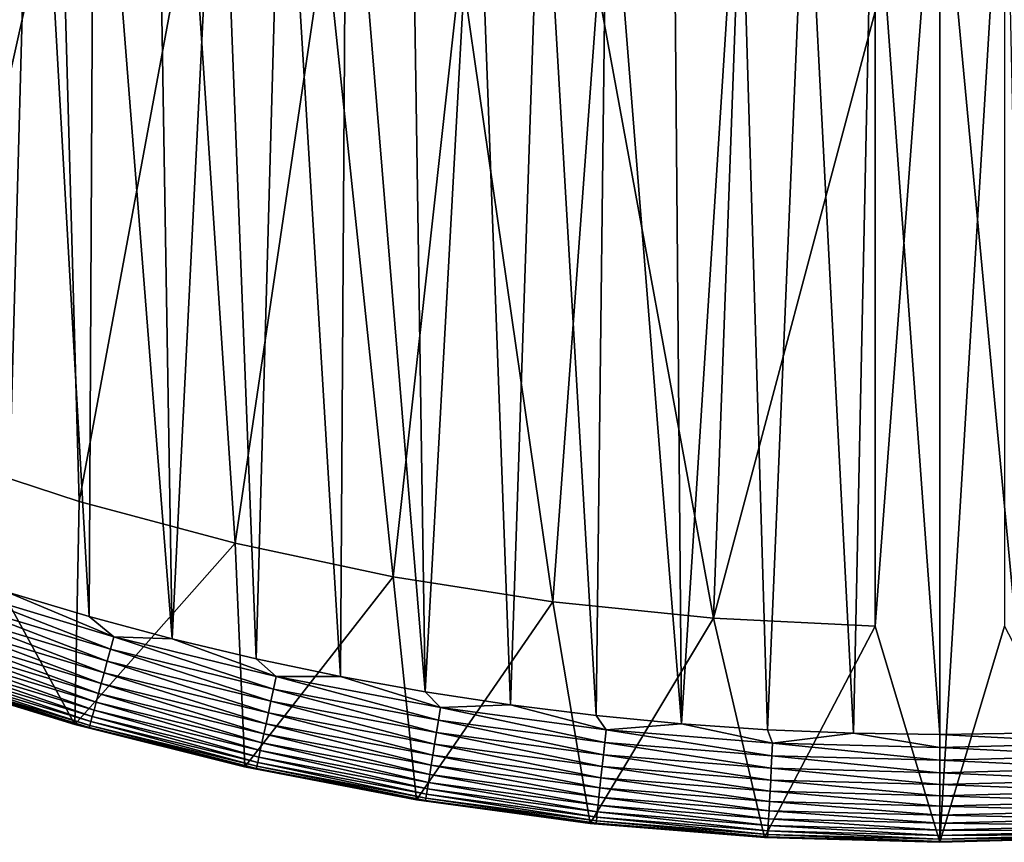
# Model space of a CAD drawing. Header units: metres. Extents: x -410 to 15, y -15 to 15.
# Tile 67 of 256: x -4.27 to 0.3, y -15 to -11.18. Entities that reach past the tile are written whole.
import ezdxf

# ---------------------------------------------------------------- set-up
doc = ezdxf.new("R2010")
doc.units = ezdxf.units.M
doc.layers.add('solid_508382', color=7, linetype='CONTINUOUS')

msp = doc.modelspace()

# ---------------------------------------------------------------- linework, layer by layer
at = {"layer": 'solid_508382'}
for points in [[(-4.206744, -9.346962, 2.2), (-4.487124, -9.215651, 2.2), (-4.329576, -13.838519, 2.2)], [(-4.206744, -9.346962, 2.2), (-4.329576, -13.838519, 2.2), (-3.946478, -13.952578, 2.2)], [(-3.922461, -9.469783, 2.2), (-4.206744, -9.346962, 2.2), (-3.946478, -13.952578, 2.2)], [(-3.922461, -9.469783, 2.2), (-3.946478, -13.952578, 2.2), (-3.56009, -14.056136, 2.2)], [(-3.634743, -9.583896, 2.2), (-3.922461, -9.469783, 2.2), (-3.56009, -14.056136, 2.2)], [(-3.343527, -9.689338, 2.2), (-3.634743, -9.583896, 2.2), (-3.56009, -14.056136, 2.2)], [(-3.343527, -9.689338, 2.2), (-3.56009, -14.056136, 2.2), (-3.171251, -14.148961, 2.2)], [(-3.049458, -9.785871, 2.2), (-3.343527, -9.689338, 2.2), (-3.171251, -14.148961, 2.2)], [(-3.049458, -9.785871, 2.2), (-3.171251, -14.148961, 2.2), (-2.78038, -14.230913, 2.2)], [(-2.752422, -9.873528, 2.2), (-3.049458, -9.785871, 2.2), (-2.78038, -14.230913, 2.2)], [(-2.752422, -9.873528, 2.2), (-2.78038, -14.230913, 2.2), (-2.38667, -14.302167, 2.2)], [(-2.453005, -9.952148, 2.2), (-2.752422, -9.873528, 2.2), (-2.38667, -14.302167, 2.2)], [(-2.151288, -10.021693, 2.2), (-2.453005, -9.952148, 2.2), (-2.38667, -14.302167, 2.2)], [(0, -10, 0.2), (0, -15, 0.2), (-0.3, -13.996785, 0.2)], [(0, -10, 0.2), (-0.3, -13.996785, 0.2), (-0.3, -10.045522, 0.2)], [(0, -10, 0.2), (0.3, -10.045522, 0.2), (0, -15, 0.2)], [(-2.151288, -10.021693, 2.2), (-2.38667, -14.302167, 2.2), (-1.990969, -14.362607, 2.2)], [(-1.847574, -10.08211, 2.2), (-2.151288, -10.021693, 2.2), (-1.990969, -14.362607, 2.2)], [(-0.3, -13.996785, 0), (-0.3, -10.045522, 0.2), (-0.3, -13.996785, 0.2)], [(-0.3, -11.145964, 0), (-0.3, -10.045522, 0.2), (-0.3, -13.996785, 0)], [(0.3, -10.045522, 0.2), (0.3, -13.996785, 0.2), (0, -15, 0.2)], [(-1.847574, -10.08211, 2.2), (-1.990969, -14.362607, 2.2), (-1.594319, -14.412077, 2.2)], [(-1.542302, -10.133297, 2.2), (-1.847574, -10.08211, 2.2), (-1.594319, -14.412077, 2.2)], [(-4.67031, -10.12475, 0), (-4.076828, -10.377931, 0), (-4.704482, -13.185876, 0)], [(-1.542302, -10.133297, 2.2), (-1.594319, -14.412077, 2.2), (-1.197249, -14.450499, 2.2)], [(-1.235445, -10.17527, 2.2), (-1.542302, -10.133297, 2.2), (-1.197249, -14.450499, 2.2)], [(-0.927669, -10.207932, 2.2), (-1.235445, -10.17527, 2.2), (-1.197249, -14.450499, 2.2)], [(-0.927669, -10.207932, 2.2), (-1.197249, -14.450499, 2.2), (-0.799185, -14.477958, 2.2)], [(-0.618843, -10.231297, 2.2), (-0.927669, -10.207932, 2.2), (-0.799185, -14.477958, 2.2)], [(-0.618843, -10.231297, 2.2), (-0.799185, -14.477958, 2.2), (-0.400102, -14.494458, 2.2)], [(-0.309613, -10.245322, 2.2), (-0.618843, -10.231297, 2.2), (-0.400102, -14.494458, 2.2)], [(-0.309613, -10.245322, 2.2), (-0.400102, -14.494458, 2.2), (0, -14.5, 2.2)], [(0, -10.249994, 2.2), (-0.309613, -10.245322, 2.2), (0, -14.5, 2.2)], [(0.309613, -10.245322, 2.2), (0, -10.249994, 2.2), (0.400106, -14.494458, 2.2)], [(0, -10.249994, 2.2), (0, -14.5, 2.2), (0.400106, -14.494458, 2.2)], [(-4.076828, -10.377931, 0), (-3.992417, -13.418647, 0), (-4.704482, -13.185876, 0)], [(-4.076828, -10.377931, 0), (-3.469314, -10.596526, 0), (-3.992417, -13.418647, 0)], [(-3.469314, -10.596526, 0), (-3.268138, -13.613192, 0), (-3.992417, -13.418647, 0)], [(-3.469314, -10.596526, 0), (-2.850154, -10.779545, 0), (-3.268138, -13.613192, 0)], [(-2.850154, -10.779545, 0), (-2.535204, -13.768516, 0), (-3.268138, -13.613192, 0)], [(-2.850154, -10.779545, 0), (-2.221852, -10.926378, 0), (-2.535204, -13.768516, 0)], [(-2.221852, -10.926378, 0), (-1.794365, -13.88453, 0), (-2.535204, -13.768516, 0)], [(-2.221852, -10.926378, 0), (-1.585697, -11.036663, 0), (-1.794365, -13.88453, 0)], [(-1.585697, -11.036663, 0), (-1.049567, -13.960573, 0), (-1.794365, -13.88453, 0)], [(-1.585697, -11.036663, 0), (-0.945129, -11.10985, 0), (-1.049567, -13.960573, 0)], [(-0.945129, -11.10985, 0), (-0.3, -11.145964, 0), (-1.049567, -13.960573, 0)], [(-0.3, -11.145964, 0), (-0.3, -13.996785, 0), (-1.049567, -13.960573, 0)], [(-4.704716, -13.185808, 0.2), (-4.012867, -14.453227, 0.2), (-4.789198, -14.214898, 0.2)], [(-4.704716, -13.185808, 0.2), (-3.992272, -13.418705, 0.2), (-4.012867, -14.453227, 0.2)], [(-4.704482, -13.185876, 0), (-3.992272, -13.418705, 0.2), (-4.704716, -13.185808, 0.2)], [(-3.992417, -13.418647, 0), (-3.992272, -13.418705, 0.2), (-4.704482, -13.185876, 0)], [(-3.992272, -13.418705, 0.2), (-3.268378, -13.613141, 0.2), (-4.012867, -14.453227, 0.2)], [(-3.268138, -13.613192, 0), (-3.992272, -13.418705, 0.2), (-3.992417, -13.418647, 0)], [(-3.268138, -13.613192, 0), (-3.268378, -13.613141, 0.2), (-3.992272, -13.418705, 0.2)], [(-3.268378, -13.613141, 0.2), (-3.224292, -14.649364, 0.2), (-4.012867, -14.453227, 0.2)], [(-3.268378, -13.613141, 0.2), (-2.535101, -13.768559, 0.2), (-3.224292, -14.649364, 0.2)], [(-2.535204, -13.768516, 0), (-2.535101, -13.768559, 0.2), (-3.268378, -13.613141, 0.2)], [(-2.535204, -13.768516, 0), (-3.268378, -13.613141, 0.2), (-3.268138, -13.613192, 0)], [(-2.535101, -13.768559, 0.2), (-2.426829, -14.802346, 0.2), (-3.224292, -14.649364, 0.2)], [(-1.794365, -13.88453, 0), (-2.535101, -13.768559, 0.2), (-2.535204, -13.768516, 0)], [(-2.535101, -13.768559, 0.2), (-1.794535, -13.884509, 0.2), (-2.426829, -14.802346, 0.2)], [(-1.794365, -13.88453, 0), (-1.794535, -13.884509, 0.2), (-2.535101, -13.768559, 0.2)], [(-4.573041, -13.823483, 2.196354), (-4.591712, -13.879924, 2.185457), (-3.846485, -14.104632, 2.185457)], [(-3.830844, -14.047279, 2.196354), (-4.329576, -13.838519, 2.2), (-4.573041, -13.823483, 2.196354)], [(-3.830844, -14.047279, 2.196354), (-4.573041, -13.823483, 2.196354), (-3.846485, -14.104632, 2.185457)], [(-3.830844, -14.047279, 2.196354), (-3.946478, -13.952578, 2.2), (-4.329576, -13.838519, 2.2)], [(-4.591712, -13.879924, 2.185457), (-4.609834, -13.934703, 2.167465), (-3.861666, -14.160298, 2.167465)], [(-3.846485, -14.104632, 2.185457), (-4.591712, -13.879924, 2.185457), (-3.861666, -14.160298, 2.167465)], [(-1.794535, -13.884509, 0.2), (-1.62187, -14.91206, 0.2), (-2.426829, -14.802346, 0.2)], [(-1.794535, -13.884509, 0.2), (-1.048814, -13.960658, 0.2), (-1.62187, -14.91206, 0.2)], [(-1.049567, -13.960573, 0), (-1.048814, -13.960658, 0.2), (-1.794535, -13.884509, 0.2)], [(-1.049567, -13.960573, 0), (-1.794535, -13.884509, 0.2), (-1.794365, -13.88453, 0)], [(-4.609834, -13.934703, 2.167465), (-4.627142, -13.987021, 2.142644), (-3.876164, -14.213464, 2.142644)], [(-3.861666, -14.160298, 2.167465), (-4.609834, -13.934703, 2.167465), (-3.876164, -14.213464, 2.142644)], [(-3.830844, -14.047279, 2.196354), (-3.56009, -14.056136, 2.2), (-3.946478, -13.952578, 2.2)], [(-1.048814, -13.960658, 0.2), (-0.813288, -14.977887, 0.2), (-1.62187, -14.91206, 0.2)], [(-0.3, -13.996785, 0), (-1.048814, -13.960658, 0.2), (-1.049567, -13.960573, 0)], [(-1.048814, -13.960658, 0.2), (-0.3, -13.996785, 0.2), (-0.813288, -14.977887, 0.2)], [(-0.3, -13.996785, 0), (-0.3, -13.996785, 0.2), (-1.048814, -13.960658, 0.2)], [(-4.627142, -13.987021, 2.142644), (-4.643383, -14.036114, 2.111355), (-3.889769, -14.263351, 2.111355)], [(-3.876164, -14.213464, 2.142644), (-4.627142, -13.987021, 2.142644), (-3.889769, -14.263351, 2.111355)], [(-0.3, -13.996785, 0.2), (0, -15, 0.2), (-0.813288, -14.977887, 0.2)], [(0.3, -13.996785, 0.2), (0.813288, -14.977887, 0.2), (0, -15, 0.2)], [(-4.643383, -14.036114, 2.111355), (-4.658319, -14.081264, 2.074055), (-3.902281, -14.309232, 2.074055)], [(-3.889769, -14.263351, 2.111355), (-4.643383, -14.036114, 2.111355), (-3.902281, -14.309232, 2.074055)], [(-3.830844, -14.047279, 2.196354), (-3.846485, -14.104632, 2.185457), (-3.090354, -14.28936, 2.185457)], [(-3.077788, -14.231256, 2.196354), (-3.56009, -14.056136, 2.2), (-3.830844, -14.047279, 2.196354)], [(-3.077788, -14.231256, 2.196354), (-3.830844, -14.047279, 2.196354), (-3.090354, -14.28936, 2.185457)], [(-3.077788, -14.231256, 2.196354), (-3.171251, -14.148961, 2.2), (-3.56009, -14.056136, 2.2)], [(-4.658319, -14.081264, 2.074055), (-4.671733, -14.121811, 2.03129), (-3.913518, -14.350435, 2.03129)], [(-3.902281, -14.309232, 2.074055), (-4.658319, -14.081264, 2.074055), (-3.913518, -14.350435, 2.03129)], [(-3.846485, -14.104632, 2.185457), (-3.861666, -14.160298, 2.167465), (-3.102551, -14.345756, 2.167465)], [(-3.090354, -14.28936, 2.185457), (-3.846485, -14.104632, 2.185457), (-3.102551, -14.345756, 2.167465)], [(-4.683428, -14.157163, 1.983684), (-4.693233, -14.186803, 1.931934), (-3.931529, -14.41648, 1.931934)], [(-4.671733, -14.121811, 2.03129), (-4.683428, -14.157163, 1.983684), (-3.923315, -14.38636, 1.983684)], [(-3.923315, -14.38636, 1.983684), (-4.683428, -14.157163, 1.983684), (-3.931529, -14.41648, 1.931934)], [(-3.913518, -14.350435, 2.03129), (-4.671733, -14.121811, 2.03129), (-3.923315, -14.38636, 1.983684)], [(-3.861666, -14.160298, 2.167465), (-3.876164, -14.213464, 2.142644), (-3.114199, -14.399617, 2.142644)], [(-3.102551, -14.345756, 2.167465), (-3.861666, -14.160298, 2.167465), (-3.114199, -14.399617, 2.142644)], [(-3.077788, -14.231256, 2.196354), (-2.78038, -14.230913, 2.2), (-3.171251, -14.148961, 2.2)], [(-4.693233, -14.186803, 1.931934), (-4.701006, -14.210299, 1.876794), (-3.93804, -14.440356, 1.876794)], [(-3.931529, -14.41648, 1.931934), (-4.693233, -14.186803, 1.931934), (-3.93804, -14.440356, 1.876794)], [(-4.012922, -14.453251, 1.7), (-4.789519, -14.214799, 1.7), (-4.789198, -14.214898, 0.2)], [(-4.710031, -14.237578, 1.759609), (-4.789519, -14.214799, 1.7), (-4.012922, -14.453251, 1.7)], [(-4.012922, -14.453251, 1.7), (-4.789198, -14.214898, 0.2), (-4.012867, -14.453227, 0.2)], [(-4.706633, -14.227307, 1.819071), (-4.710031, -14.237578, 1.759609), (-3.9456, -14.468078, 1.759609)], [(-3.9456, -14.468078, 1.759609), (-4.710031, -14.237578, 1.759609), (-4.012922, -14.453251, 1.7)], [(-4.701006, -14.210299, 1.876794), (-4.706633, -14.227307, 1.819071), (-3.942754, -14.45764, 1.819071)], [(-3.942754, -14.45764, 1.819071), (-4.706633, -14.227307, 1.819071), (-3.9456, -14.468078, 1.759609)], [(-3.93804, -14.440356, 1.876794), (-4.701006, -14.210299, 1.876794), (-3.942754, -14.45764, 1.819071)], [(-3.876164, -14.213464, 2.142644), (-3.889769, -14.263351, 2.111355), (-3.12513, -14.450158, 2.111355)], [(-3.114199, -14.399617, 2.142644), (-3.876164, -14.213464, 2.142644), (-3.12513, -14.450158, 2.111355)], [(-3.077788, -14.231256, 2.196354), (-3.090354, -14.28936, 2.185457), (-2.325463, -14.433583, 2.185457)], [(-2.316007, -14.374892, 2.196354), (-2.78038, -14.230913, 2.2), (-3.077788, -14.231256, 2.196354)], [(-2.316007, -14.374892, 2.196354), (-3.077788, -14.231256, 2.196354), (-2.325463, -14.433583, 2.185457)], [(-2.316007, -14.374892, 2.196354), (-2.38667, -14.302167, 2.2), (-2.78038, -14.230913, 2.2)], [(-3.889769, -14.263351, 2.111355), (-3.902281, -14.309232, 2.074055), (-3.135182, -14.496639, 2.074055)], [(-3.12513, -14.450158, 2.111355), (-3.889769, -14.263351, 2.111355), (-3.135182, -14.496639, 2.074055)], [(-3.090354, -14.28936, 2.185457), (-3.102551, -14.345756, 2.167465), (-2.334641, -14.490548, 2.167465)], [(-2.325463, -14.433583, 2.185457), (-3.090354, -14.28936, 2.185457), (-2.334641, -14.490548, 2.167465)], [(-3.902281, -14.309232, 2.074055), (-3.913518, -14.350435, 2.03129), (-3.14421, -14.538383, 2.03129)], [(-3.135182, -14.496639, 2.074055), (-3.902281, -14.309232, 2.074055), (-3.14421, -14.538383, 2.03129)], [(-2.316007, -14.374892, 2.196354), (-1.990969, -14.362607, 2.2), (-2.38667, -14.302167, 2.2)], [(-3.923315, -14.38636, 1.983684), (-3.931529, -14.41648, 1.931934), (-3.15868, -14.605292, 1.931934)], [(-3.913518, -14.350435, 2.03129), (-3.923315, -14.38636, 1.983684), (-3.152081, -14.574778, 1.983684)], [(-3.152081, -14.574778, 1.983684), (-3.923315, -14.38636, 1.983684), (-3.15868, -14.605292, 1.931934)], [(-3.14421, -14.538383, 2.03129), (-3.913518, -14.350435, 2.03129), (-3.152081, -14.574778, 1.983684)], [(-3.102551, -14.345756, 2.167465), (-3.114199, -14.399617, 2.142644), (-2.343406, -14.544952, 2.142644)], [(-2.334641, -14.490548, 2.167465), (-3.102551, -14.345756, 2.167465), (-2.343406, -14.544952, 2.142644)], [(-2.316007, -14.374892, 2.196354), (-2.325463, -14.433583, 2.185457), (-1.553981, -14.536893, 2.185457)], [(-1.547662, -14.477781, 2.196354), (-1.990969, -14.362607, 2.2), (-2.316007, -14.374892, 2.196354)], [(-1.547662, -14.477781, 2.196354), (-2.316007, -14.374892, 2.196354), (-1.553981, -14.536893, 2.185457)], [(-1.547662, -14.477781, 2.196354), (-1.594319, -14.412077, 2.2), (-1.990969, -14.362607, 2.2)], [(-3.931529, -14.41648, 1.931934), (-3.93804, -14.440356, 1.876794), (-3.163912, -14.629481, 1.876794)], [(-3.15868, -14.605292, 1.931934), (-3.931529, -14.41648, 1.931934), (-3.163912, -14.629481, 1.876794)], [(-3.114199, -14.399617, 2.142644), (-3.12513, -14.450158, 2.111355), (-2.351631, -14.596004, 2.111355)], [(-2.343406, -14.544952, 2.142644), (-3.114199, -14.399617, 2.142644), (-2.351631, -14.596004, 2.111355)], [(-2.325463, -14.433583, 2.185457), (-2.334641, -14.490548, 2.167465), (-1.560114, -14.594265, 2.167465)], [(-1.553981, -14.536893, 2.185457), (-2.325463, -14.433583, 2.185457), (-1.560114, -14.594265, 2.167465)], [(-1.547662, -14.477781, 2.196354), (-1.197249, -14.450499, 2.2), (-1.594319, -14.412077, 2.2)], [(-3.224554, -14.649309, 1.7), (-4.012922, -14.453251, 1.7), (-4.012867, -14.453227, 0.2)], [(-3.9456, -14.468078, 1.759609), (-4.012922, -14.453251, 1.7), (-3.224554, -14.649309, 1.7)], [(-3.224554, -14.649309, 1.7), (-4.012867, -14.453227, 0.2), (-3.224292, -14.649364, 0.2)], [(-3.942754, -14.45764, 1.819071), (-3.9456, -14.468078, 1.759609), (-3.169986, -14.657565, 1.759609)], [(-3.169986, -14.657565, 1.759609), (-3.9456, -14.468078, 1.759609), (-3.224554, -14.649309, 1.7)], [(-3.93804, -14.440356, 1.876794), (-3.942754, -14.45764, 1.819071), (-3.167699, -14.646991, 1.819071)], [(-3.167699, -14.646991, 1.819071), (-3.942754, -14.45764, 1.819071), (-3.169986, -14.657565, 1.759609)], [(-3.163912, -14.629481, 1.876794), (-3.93804, -14.440356, 1.876794), (-3.167699, -14.646991, 1.819071)], [(-3.12513, -14.450158, 2.111355), (-3.135182, -14.496639, 2.074055), (-2.359196, -14.642954, 2.074055)], [(-2.351631, -14.596004, 2.111355), (-3.12513, -14.450158, 2.111355), (-2.359196, -14.642954, 2.074055)], [(-1.547662, -14.477781, 2.196354), (-1.553981, -14.536893, 2.185457), (-0.778093, -14.598996, 2.185457)], [(-0.774929, -14.539632, 2.196354), (-1.197249, -14.450499, 2.2), (-1.547662, -14.477781, 2.196354)], [(-0.774929, -14.539632, 2.196354), (-1.547662, -14.477781, 2.196354), (-0.778093, -14.598996, 2.185457)], [(-0.774929, -14.539632, 2.196354), (-0.799185, -14.477958, 2.2), (-1.197249, -14.450499, 2.2)], [(-0.774929, -14.539632, 2.196354), (-0.400102, -14.494458, 2.2), (-0.799185, -14.477958, 2.2)], [(-3.135182, -14.496639, 2.074055), (-3.14421, -14.538383, 2.03129), (-2.365989, -14.685119, 2.03129)], [(-2.359196, -14.642954, 2.074055), (-3.135182, -14.496639, 2.074055), (-2.365989, -14.685119, 2.03129)], [(-2.334641, -14.490548, 2.167465), (-2.343406, -14.544952, 2.142644), (-1.565971, -14.649059, 2.142644)], [(-1.560114, -14.594265, 2.167465), (-2.334641, -14.490548, 2.167465), (-1.565971, -14.649059, 2.142644)], [(-0.774929, -14.539632, 2.196354), (0, -14.560268, 2.196354), (-0.400102, -14.494458, 2.2)], [(0, -14.560268, 2.196354), (0, -14.5, 2.2), (-0.400102, -14.494458, 2.2)], [(0.774929, -14.539632, 2.196354), (0.400106, -14.494458, 2.2), (0, -14.5, 2.2)], [(0.774929, -14.539632, 2.196354), (0, -14.5, 2.2), (0, -14.560268, 2.196354)], [(-3.14421, -14.538383, 2.03129), (-3.152081, -14.574778, 1.983684), (-2.371912, -14.721881, 1.983684)], [(-2.365989, -14.685119, 2.03129), (-3.14421, -14.538383, 2.03129), (-2.371912, -14.721881, 1.983684)], [(-2.343406, -14.544952, 2.142644), (-2.351631, -14.596004, 2.111355), (-1.571468, -14.700476, 2.111355)], [(-1.565971, -14.649059, 2.142644), (-2.343406, -14.544952, 2.142644), (-1.571468, -14.700476, 2.111355)], [(-1.553981, -14.536893, 2.185457), (-1.560114, -14.594265, 2.167465), (-0.781164, -14.656613, 2.167465)], [(-0.778093, -14.598996, 2.185457), (-1.553981, -14.536893, 2.185457), (-0.781164, -14.656613, 2.167465)], [(-0.774929, -14.539632, 2.196354), (-0.778093, -14.598996, 2.185457), (0, -14.619717, 2.185457)], [(-0.774929, -14.539632, 2.196354), (0, -14.619717, 2.185457), (0, -14.560268, 2.196354)], [(0.774929, -14.539632, 2.196354), (0, -14.560268, 2.196354), (0.778093, -14.598996, 2.185457)], [(0, -14.560268, 2.196354), (0, -14.619717, 2.185457), (0.778093, -14.598996, 2.185457)], [(-3.15868, -14.605292, 1.931934), (-3.163912, -14.629481, 1.876794), (-2.380815, -14.777137, 1.876794)], [(-3.152081, -14.574778, 1.983684), (-3.15868, -14.605292, 1.931934), (-2.376878, -14.752704, 1.931934)], [(-2.376878, -14.752704, 1.931934), (-3.15868, -14.605292, 1.931934), (-2.380815, -14.777137, 1.876794)], [(-2.371912, -14.721881, 1.983684), (-3.152081, -14.574778, 1.983684), (-2.376878, -14.752704, 1.931934)], [(-2.351631, -14.596004, 2.111355), (-2.359196, -14.642954, 2.074055), (-1.576522, -14.747763, 2.074055)], [(-1.571468, -14.700476, 2.111355), (-2.351631, -14.596004, 2.111355), (-1.576522, -14.747763, 2.074055)], [(-1.560114, -14.594265, 2.167465), (-1.565971, -14.649059, 2.142644), (-0.784097, -14.711641, 2.142644)], [(-0.781164, -14.656613, 2.167465), (-1.560114, -14.594265, 2.167465), (-0.784097, -14.711641, 2.142644)], [(-0.778093, -14.598996, 2.185457), (-0.781164, -14.656613, 2.167465), (0, -14.677416, 2.167465)], [(-0.778093, -14.598996, 2.185457), (0, -14.677416, 2.167465), (0, -14.619717, 2.185457)], [(0.778093, -14.598996, 2.185457), (0, -14.619717, 2.185457), (0.781164, -14.656613, 2.167465)], [(-3.224554, -14.649309, 1.7), (-3.224292, -14.649364, 0.2), (-2.426829, -14.802346, 0.2)], [(-2.426728, -14.802398, 1.7), (-3.224554, -14.649309, 1.7), (-2.426829, -14.802346, 0.2)], [(-3.169986, -14.657565, 1.759609), (-3.224554, -14.649309, 1.7), (-2.426728, -14.802398, 1.7)], [(-3.167699, -14.646991, 1.819071), (-3.169986, -14.657565, 1.759609), (-2.385385, -14.805505, 1.759609)], [(-2.385385, -14.805505, 1.759609), (-3.169986, -14.657565, 1.759609), (-2.426728, -14.802398, 1.7)], [(-3.163912, -14.629481, 1.876794), (-3.167699, -14.646991, 1.819071), (-2.383664, -14.794824, 1.819071)], [(-2.383664, -14.794824, 1.819071), (-3.167699, -14.646991, 1.819071), (-2.385385, -14.805505, 1.759609)], [(-2.380815, -14.777137, 1.876794), (-3.163912, -14.629481, 1.876794), (-2.383664, -14.794824, 1.819071)], [(-2.359196, -14.642954, 2.074055), (-2.365989, -14.685119, 2.03129), (-1.581062, -14.790229, 2.03129)], [(-1.576522, -14.747763, 2.074055), (-2.359196, -14.642954, 2.074055), (-1.581062, -14.790229, 2.03129)], [(-1.565971, -14.649059, 2.142644), (-1.571468, -14.700476, 2.111355), (-0.786849, -14.763277, 2.111355)], [(-0.784097, -14.711641, 2.142644), (-1.565971, -14.649059, 2.142644), (-0.786849, -14.763277, 2.111355)], [(-0.781164, -14.656613, 2.167465), (-0.784097, -14.711641, 2.142644), (0, -14.732522, 2.142644)], [(-0.781164, -14.656613, 2.167465), (0, -14.732522, 2.142644), (0, -14.677416, 2.167465)], [(0, -14.619717, 2.185457), (0, -14.677416, 2.167465), (0.781164, -14.656613, 2.167465)], [(0.781164, -14.656613, 2.167465), (0, -14.677416, 2.167465), (0.784097, -14.711641, 2.142644)], [(-2.365989, -14.685119, 2.03129), (-2.371912, -14.721881, 1.983684), (-1.58502, -14.827254, 1.983684)], [(-1.581062, -14.790229, 2.03129), (-2.365989, -14.685119, 2.03129), (-1.58502, -14.827254, 1.983684)], [(-1.571468, -14.700476, 2.111355), (-1.576522, -14.747763, 2.074055), (-0.78938, -14.810766, 2.074055)], [(-0.786849, -14.763277, 2.111355), (-1.571468, -14.700476, 2.111355), (-0.78938, -14.810766, 2.074055)], [(0, -14.677416, 2.167465), (0, -14.732522, 2.142644), (0.784097, -14.711641, 2.142644)], [(-2.376878, -14.752704, 1.931934), (-2.380815, -14.777137, 1.876794), (-1.590969, -14.882906, 1.876794)], [(-2.371912, -14.721881, 1.983684), (-2.376878, -14.752704, 1.931934), (-1.588338, -14.858297, 1.931934)], [(-1.588338, -14.858297, 1.931934), (-2.376878, -14.752704, 1.931934), (-1.590969, -14.882906, 1.876794)], [(-1.58502, -14.827254, 1.983684), (-2.371912, -14.721881, 1.983684), (-1.588338, -14.858297, 1.931934)], [(-1.576522, -14.747763, 2.074055), (-1.581062, -14.790229, 2.03129), (-0.791653, -14.853414, 2.03129)], [(-0.78938, -14.810766, 2.074055), (-1.576522, -14.747763, 2.074055), (-0.791653, -14.853414, 2.03129)], [(-0.784097, -14.711641, 2.142644), (-0.786849, -14.763277, 2.111355), (0, -14.784231, 2.111355)], [(-0.784097, -14.711641, 2.142644), (0, -14.784231, 2.111355), (0, -14.732522, 2.142644)], [(0.784097, -14.711641, 2.142644), (0, -14.732522, 2.142644), (0.786849, -14.763277, 2.111355)], [(0, -14.732522, 2.142644), (0, -14.784231, 2.111355), (0.786849, -14.763277, 2.111355)], [(-2.383664, -14.794824, 1.819071), (-2.385385, -14.805505, 1.759609), (-1.594023, -14.911476, 1.759609)], [(-2.380815, -14.777137, 1.876794), (-2.383664, -14.794824, 1.819071), (-1.592873, -14.900719, 1.819071)], [(-1.592873, -14.900719, 1.819071), (-2.383664, -14.794824, 1.819071), (-1.594023, -14.911476, 1.759609)], [(-1.590969, -14.882906, 1.876794), (-2.380815, -14.777137, 1.876794), (-1.592873, -14.900719, 1.819071)], [(-1.581062, -14.790229, 2.03129), (-1.58502, -14.827254, 1.983684), (-0.793635, -14.890597, 1.983684)], [(-0.791653, -14.853414, 2.03129), (-1.581062, -14.790229, 2.03129), (-0.793635, -14.890597, 1.983684)], [(-0.786849, -14.763277, 2.111355), (-0.78938, -14.810766, 2.074055), (0, -14.831787, 2.074055)], [(-0.786849, -14.763277, 2.111355), (0, -14.831787, 2.074055), (0, -14.784231, 2.111355)], [(0.786849, -14.763277, 2.111355), (0, -14.784231, 2.111355), (0.78938, -14.810766, 2.074055)], [(0, -14.784231, 2.111355), (0, -14.831787, 2.074055), (0.78938, -14.810766, 2.074055)], [(-2.426728, -14.802398, 1.7), (-2.426829, -14.802346, 0.2), (-1.62187, -14.91206, 0.2)], [(-1.621784, -14.912069, 1.7), (-2.426728, -14.802398, 1.7), (-1.62187, -14.91206, 0.2)], [(-2.385385, -14.805505, 1.759609), (-2.426728, -14.802398, 1.7), (-1.621784, -14.912069, 1.7)], [(-1.594023, -14.911476, 1.759609), (-2.385385, -14.805505, 1.759609), (-1.621784, -14.912069, 1.7)], [(-1.58502, -14.827254, 1.983684), (-1.588338, -14.858297, 1.931934), (-0.795296, -14.921774, 1.931934)], [(-0.793635, -14.890597, 1.983684), (-1.58502, -14.827254, 1.983684), (-0.795296, -14.921774, 1.931934)], [(-0.78938, -14.810766, 2.074055), (-0.791653, -14.853414, 2.03129), (0, -14.874496, 2.03129)], [(-0.78938, -14.810766, 2.074055), (0, -14.874496, 2.03129), (0, -14.831787, 2.074055)], [(0.78938, -14.810766, 2.074055), (0, -14.831787, 2.074055), (0.791653, -14.853414, 2.03129)], [(0, -14.831787, 2.074055), (0, -14.874496, 2.03129), (0.791653, -14.853414, 2.03129)], [(-1.590969, -14.882906, 1.876794), (-1.592873, -14.900719, 1.819071), (-0.797567, -14.964375, 1.819071)], [(-1.588338, -14.858297, 1.931934), (-1.590969, -14.882906, 1.876794), (-0.796614, -14.946486, 1.876794)], [(-0.796614, -14.946486, 1.876794), (-1.590969, -14.882906, 1.876794), (-0.797567, -14.964375, 1.819071)], [(-0.795296, -14.921774, 1.931934), (-1.588338, -14.858297, 1.931934), (-0.796614, -14.946486, 1.876794)], [(-0.793635, -14.890597, 1.983684), (-0.795296, -14.921774, 1.931934), (0, -14.942952, 1.931934)], [(-0.791653, -14.853414, 2.03129), (-0.793635, -14.890597, 1.983684), (0, -14.911732, 1.983684)], [(-0.793635, -14.890597, 1.983684), (0, -14.942952, 1.931934), (0, -14.911732, 1.983684)], [(-0.791653, -14.853414, 2.03129), (0, -14.911732, 1.983684), (0, -14.874496, 2.03129)], [(0.791653, -14.853414, 2.03129), (0, -14.874496, 2.03129), (0.793635, -14.890597, 1.983684)], [(0, -14.874496, 2.03129), (0, -14.911732, 1.983684), (0.793635, -14.890597, 1.983684)], [(0.793635, -14.890597, 1.983684), (0, -14.911732, 1.983684), (0.795296, -14.921774, 1.931934)], [(-1.621784, -14.912069, 1.7), (-1.62187, -14.91206, 0.2), (-0.813288, -14.977887, 0.2)], [(-1.594023, -14.911476, 1.759609), (-1.621784, -14.912069, 1.7), (-0.812083, -14.978002, 1.7)], [(-0.812083, -14.978002, 1.7), (-1.621784, -14.912069, 1.7), (-0.813288, -14.977887, 0.2)], [(-1.592873, -14.900719, 1.819071), (-1.594023, -14.911476, 1.759609), (-0.798143, -14.97518, 1.759609)], [(-0.798143, -14.97518, 1.759609), (-1.594023, -14.911476, 1.759609), (-0.812083, -14.978002, 1.7)], [(-0.797567, -14.964375, 1.819071), (-1.592873, -14.900719, 1.819071), (-0.798143, -14.97518, 1.759609)], [(-0.795296, -14.921774, 1.931934), (-0.796614, -14.946486, 1.876794), (0, -14.967701, 1.876794)], [(-0.795296, -14.921774, 1.931934), (0, -14.967701, 1.876794), (0, -14.942952, 1.931934)], [(0, -14.911732, 1.983684), (0, -14.942952, 1.931934), (0.795296, -14.921774, 1.931934)], [(0.795296, -14.921774, 1.931934), (0, -14.942952, 1.931934), (0.796614, -14.946486, 1.876794)], [(-0.812083, -14.978002, 1.7), (-0.813288, -14.977887, 0.2), (0, -15, 0.2)], [(-0.798143, -14.97518, 1.759609), (-0.812083, -14.978002, 1.7), (0, -15, 1.7)], [(-0.812083, -14.978002, 1.7), (0, -15, 0.2), (0, -15, 1.7)], [(-0.797567, -14.964375, 1.819071), (-0.798143, -14.97518, 1.759609), (0, -14.996434, 1.759609)], [(-0.798143, -14.97518, 1.759609), (0, -15, 1.7), (0, -14.996434, 1.759609)], [(-0.796614, -14.946486, 1.876794), (-0.797567, -14.964375, 1.819071), (0, -14.985615, 1.819071)], [(-0.797567, -14.964375, 1.819071), (0, -14.996434, 1.759609), (0, -14.985615, 1.819071)], [(-0.796614, -14.946486, 1.876794), (0, -14.985615, 1.819071), (0, -14.967701, 1.876794)], [(0, -14.942952, 1.931934), (0, -14.967701, 1.876794), (0.796614, -14.946486, 1.876794)], [(0.796614, -14.946486, 1.876794), (0, -14.967701, 1.876794), (0.797567, -14.964375, 1.819071)], [(0.797567, -14.964375, 1.819071), (0, -14.985615, 1.819071), (0.798143, -14.97518, 1.759609)], [(0, -14.967701, 1.876794), (0, -14.985615, 1.819071), (0.797567, -14.964375, 1.819071)], [(0.798143, -14.97518, 1.759609), (0, -14.996434, 1.759609), (0.812083, -14.978002, 1.7)], [(0, -14.985615, 1.819071), (0, -14.996434, 1.759609), (0.798143, -14.97518, 1.759609)], [(0, -15, 1.7), (0, -15, 0.2), (0.813288, -14.977887, 0.2)], [(0.812083, -14.978002, 1.7), (0, -15, 1.7), (0.813288, -14.977887, 0.2)], [(0, -14.996434, 1.759609), (0, -15, 1.7), (0.812083, -14.978002, 1.7)]]:
    msp.add_3dface(points, dxfattribs=at)

doc.saveas('drawing.dxf')
